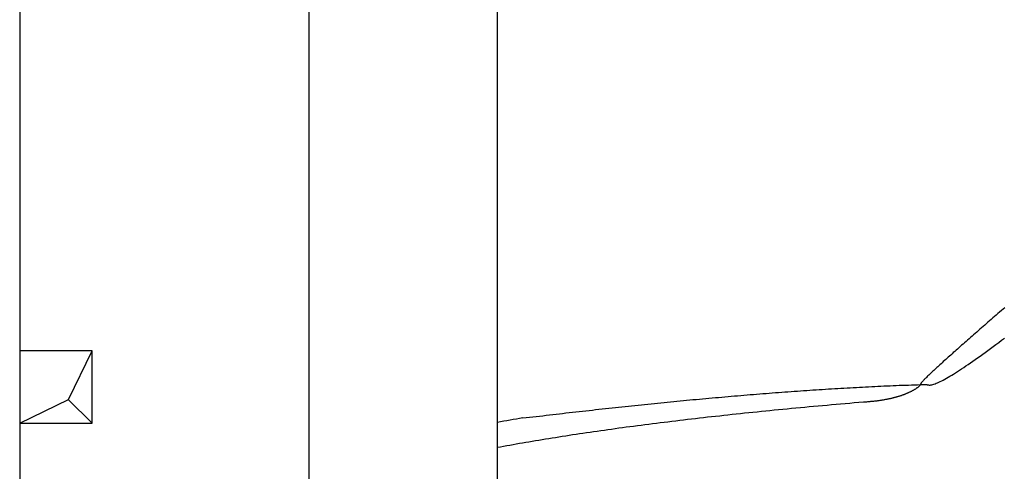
# Model space of a CAD drawing. Extents: x 1073 to 6773, y 6341 to 11366.
# Tile 6 of 58: x 1073 to 2433, y 9042 to 9665. Entities that reach past the tile are written whole.
import ezdxf

# ---------------------------------------------------------------- set-up
doc = ezdxf.new("R2010")
doc.units = 0
doc.layers.get('0').update_dxf_attribs({"linetype": 'CONTINUOUS'})
doc.layers.add('BREAKTHROUGH', color=1, linetype='CONTINUOUS')
doc.layers.add('CAR', color=10, linetype='CONTINUOUS')

msp = doc.modelspace()

# ---------------------------------------------------------------- linework, layer by layer
for p, q in [((1072.8, 10865.9), (1072.8, 6515.9)), ((1472.8, 8758), (1472.8, 10083)), ((1732.8, 8077.8), (1732.8, 10083))]:
    msp.add_line(p, q)
at = {"layer": 'BREAKTHROUGH'}
for p, q in [((1140.1, 9141), (1172.8, 9208.1)), ((1072.8, 9108.1), (1140.1, 9141)), ((1139.9, 9140.9), (1172.8, 9108.1))]:
    msp.add_line(p, q, dxfattribs=at)
msp.add_lwpolyline([(1172.8, 9208.1), (1072.8, 9208.1), (1072.8, 9108.1), (1172.8, 9108.1)], close=True, dxfattribs=at)
at = {"layer": 'CAR'}
for points in [[(2433.9, 9267.5, 0), (2431.6, 9265.5, 0), (2429.2, 9263.5, 0), (2426.8, 9261.4, 0), (2424.5, 9259.4, 0), (2422.2, 9257.4, 0), (2419.9, 9255.4, 0), (2417.6, 9253.4, 0), (2415.3, 9251.4, 0), (2413, 9249.4, 0), (2410.7, 9247.5, 0), (2408.4, 9245.5, 0), (2406.2, 9243.5, 0), (2403.9, 9241.6, 0), (2401.7, 9239.6, 0), (2399.5, 9237.7, 0), (2397.3, 9235.8, 0), (2395.1, 9233.9, 0), (2393, 9232, 0), (2390.8, 9230.1, 0), (2388.7, 9228.3, 0), (2386.6, 9226.4, 0), (2384.5, 9224.6, 0), (2382.4, 9222.8, 0), (2380.4, 9221, 0), (2378.3, 9219.2, 0), (2376.3, 9217.4, 0), (2374.3, 9215.6, 0), (2372.3, 9213.9, 0), (2370.4, 9212.2, 0), (2368.5, 9210.5, 0), (2366.6, 9208.8, 0), (2364.7, 9207.1, 0), (2362.8, 9205.5, 0), (2361, 9203.8, 0), (2359.2, 9202.2, 0), (2357.4, 9200.6, 0), (2355.7, 9199.1, 0), (2354, 9197.5, 0), (2352.3, 9196, 0), (2350.7, 9194.5, 0), (2349, 9193.1, 0), (2347.4, 9191.6, 0), (2345.9, 9190.2, 0), (2344.3, 9188.8, 0), (2342.8, 9187.4, 0), (2341.4, 9186.1, 0), (2339.9, 9184.8, 0), (2338.6, 9183.5, 0), (2337.2, 9182.2, 0), (2335.9, 9181, 0), (2334.6, 9179.8, 0), (2333.3, 9178.7, 0), (2332.2, 9177.5, 0), (2331, 9176.4, 0), (2329.9, 9175.4, 0), (2328.8, 9174.3, 0), (2327.8, 9173.3, 0), (2326.8, 9172.4, 0), (2325.8, 9171.4, 0), (2324.9, 9170.5, 0), (2324.1, 9169.7, 0), (2323.2, 9168.9, 0), (2322.5, 9168.1, 0), (2321.8, 9167.4, 0), (2321.1, 9166.6, 0), (2320.5, 9166, 0), (2319.9, 9165.4, 0), (2319.4, 9164.8, 0), (2318.9, 9164.3, 0), (2318.6, 9163.8, 0), (2318.2, 9163.3, 0), (2317.9, 9162.9, 0), (2317.7, 9162.5, 0), (2317.5, 9162.2, 0), (2317.4, 9162, 0), (2317.3, 9161.8, 0), (2317.3, 9161.6, 0), (2317.3, 9161.5, 0), (2317.5, 9161.4, 0)], [(2326.1, 9161.7, 0), (2326.8, 9161.3, 0), (2327.6, 9161, 0), (2328.5, 9160.9, 0), (2329.5, 9160.8, 0), (2330.6, 9160.8, 0), (2331.8, 9161, 0), (2333.1, 9161.2, 0), (2334.5, 9161.6, 0), (2335.9, 9162, 0), (2337.5, 9162.5, 0), (2339.2, 9163.2, 0), (2340.9, 9163.9, 0), (2342.8, 9164.7, 0), (2344.7, 9165.6, 0), (2346.8, 9166.6, 0), (2348.8, 9167.7, 0), (2351, 9168.9, 0), (2353.3, 9170.1, 0), (2355.7, 9171.5, 0), (2358.1, 9172.9, 0), (2360.6, 9174.4, 0), (2363.2, 9176, 0), (2365.8, 9177.6, 0), (2368.6, 9179.4, 0), (2371.4, 9181.2, 0), (2374.3, 9183.1, 0), (2377.2, 9185.1, 0), (2380.3, 9187.1, 0), (2383.4, 9189.2, 0), (2386.5, 9191.4, 0), (2389.8, 9193.7, 0), (2393.1, 9196, 0), (2396.4, 9198.4, 0), (2399.9, 9200.8, 0), (2403.4, 9203.3, 0), (2406.9, 9205.9, 0), (2410.5, 9208.5, 0), (2414.2, 9211.2, 0), (2417.9, 9214, 0), (2421.7, 9216.8, 0), (2425.6, 9219.7, 0), (2429.4, 9222.6, 0), (2433.4, 9225.6, 0)], [(1767.8, 9115.3, 0), (1772.5, 9115.9, 0), (1777.1, 9116.4, 0), (1781.7, 9116.9, 0), (1786.3, 9117.5, 0), (1790.9, 9118, 0), (1795.5, 9118.5, 0), (1800.1, 9119.1, 0), (1804.7, 9119.6, 0), (1809.3, 9120.1, 0), (1813.9, 9120.7, 0), (1818.5, 9121.2, 0), (1823, 9121.7, 0), (1827.6, 9122.2, 0), (1832.2, 9122.8, 0), (1836.8, 9123.3, 0), (1841.3, 9123.8, 0), (1845.9, 9124.3, 0), (1850.4, 9124.8, 0), (1855, 9125.3, 0), (1859.5, 9125.8, 0), (1864.1, 9126.3, 0), (1868.6, 9126.8, 0), (1873.1, 9127.3, 0), (1877.7, 9127.8, 0), (1882.2, 9128.3, 0), (1886.7, 9128.8, 0), (1891.2, 9129.3, 0), (1895.8, 9129.8, 0), (1900.3, 9130.2, 0), (1904.8, 9130.7, 0), (1909.3, 9131.2, 0), (1913.8, 9131.7, 0), (1918.3, 9132.2, 0), (1922.8, 9132.6, 0), (1927.3, 9133.1, 0), (1931.8, 9133.6, 0), (1936.2, 9134, 0), (1940.7, 9134.5, 0), (1945.2, 9134.9, 0), (1949.7, 9135.4, 0), (1954.1, 9135.8, 0), (1958.6, 9136.3, 0), (1963.1, 9136.7, 0), (1967.5, 9137.2, 0), (1972, 9137.6, 0), (1976.4, 9138, 0), (1980.9, 9138.5, 0), (1985.3, 9138.9, 0), (1989.8, 9139.3, 0), (1994.2, 9139.8, 0), (1998.6, 9140.2, 0), (2003, 9140.6, 0), (2007.5, 9141, 0), (2011.9, 9141.4, 0), (2016.3, 9141.8, 0), (2020.7, 9142.2, 0), (2025.1, 9142.6, 0), (2029.5, 9143, 0), (2034, 9143.4, 0), (2038.4, 9143.8, 0), (2042.8, 9144.2, 0), (2047.2, 9144.6, 0), (2051.5, 9145, 0), (2055.9, 9145.4, 0), (2060.3, 9145.7, 0), (2064.7, 9146.1, 0), (2069.1, 9146.5, 0), (2073.4, 9146.9, 0), (2077.8, 9147.2, 0), (2082.2, 9147.6, 0), (2086.6, 9147.9, 0), (2090.9, 9148.3, 0), (2095.3, 9148.6, 0), (2099.6, 9149, 0), (2104, 9149.3, 0), (2108.3, 9149.7, 0), (2112.7, 9150, 0), (2117, 9150.3, 0), (2121.3, 9150.6, 0), (2125.7, 9151, 0), (2130, 9151.3, 0), (2134.3, 9151.6, 0), (2138.7, 9151.9, 0), (2143, 9152.2, 0), (2147.3, 9152.5, 0), (2151.6, 9152.8, 0), (2155.9, 9153.1, 0), (2160.3, 9153.4, 0), (2164.6, 9153.7, 0), (2168.9, 9154, 0), (2173.2, 9154.3, 0), (2177.5, 9154.6, 0), (2181.8, 9154.8, 0), (2186.1, 9155.1, 0), (2190.3, 9155.4, 0), (2194.6, 9155.6, 0), (2198.9, 9155.9, 0), (2203.2, 9156.2, 0), (2207.5, 9156.4, 0), (2211.7, 9156.6, 0), (2216, 9156.9, 0), (2220.3, 9157.1, 0), (2224.6, 9157.4, 0), (2228.8, 9157.6, 0), (2233.1, 9157.8, 0), (2237.3, 9158, 0), (2241.6, 9158.3, 0), (2245.8, 9158.5, 0), (2250.1, 9158.7, 0), (2254.3, 9158.9, 0), (2258.6, 9159.1, 0), (2262.8, 9159.3, 0), (2267, 9159.5, 0), (2271.3, 9159.7, 0), (2275.5, 9159.8, 0), (2279.7, 9160, 0), (2283.9, 9160.2, 0), (2288.2, 9160.4, 0), (2292.4, 9160.5, 0), (2296.6, 9160.7, 0), (2300.8, 9160.8, 0), (2305, 9161, 0), (2309.2, 9161.1, 0), (2313.4, 9161.3, 0), (2317.7, 9161.4, 0), (2321.9, 9161.5, 0), (2326.1, 9161.7, 0)], [(2238.8, 9137.5, 0), (2239.9, 9137.6, 0), (2241.1, 9137.7, 0), (2242.2, 9137.8, 0), (2243.3, 9137.8, 0), (2244.5, 9137.9, 0), (2245.6, 9138, 0), (2246.7, 9138.1, 0), (2247.8, 9138.2, 0), (2248.9, 9138.3, 0), (2250, 9138.4, 0), (2251.1, 9138.5, 0), (2252.2, 9138.6, 0), (2253.2, 9138.7, 0), (2254.3, 9138.9, 0), (2255.3, 9139, 0), (2256.4, 9139.1, 0), (2257.4, 9139.2, 0), (2258.5, 9139.4, 0), (2259.5, 9139.5, 0), (2260.5, 9139.6, 0), (2261.5, 9139.8, 0), (2262.5, 9139.9, 0), (2263.5, 9140.1, 0), (2264.5, 9140.2, 0), (2265.5, 9140.4, 0), (2266.5, 9140.5, 0), (2267.5, 9140.7, 0), (2268.4, 9140.9, 0), (2269.4, 9141.1, 0), (2270.3, 9141.2, 0), (2271.3, 9141.4, 0), (2272.2, 9141.6, 0), (2273.2, 9141.8, 0), (2274.1, 9142, 0), (2275, 9142.2, 0), (2275.9, 9142.4, 0), (2276.8, 9142.6, 0), (2277.7, 9142.8, 0), (2278.6, 9143, 0), (2279.5, 9143.2, 0), (2280.3, 9143.4, 0), (2281.2, 9143.6, 0), (2282.1, 9143.9, 0), (2282.9, 9144.1, 0), (2283.8, 9144.3, 0), (2284.6, 9144.5, 0), (2285.4, 9144.8, 0), (2286.3, 9145, 0), (2287.1, 9145.3, 0), (2287.9, 9145.5, 0), (2288.7, 9145.8, 0), (2289.5, 9146, 0), (2290.3, 9146.3, 0), (2291.1, 9146.5, 0), (2291.8, 9146.8, 0), (2292.6, 9147.1, 0), (2293.4, 9147.4, 0), (2294.1, 9147.6, 0), (2294.9, 9147.9, 0), (2295.6, 9148.2, 0), (2296.4, 9148.5, 0), (2297.1, 9148.8, 0), (2297.8, 9149.1, 0), (2298.5, 9149.4, 0), (2299.2, 9149.7, 0), (2299.9, 9150, 0), (2300.6, 9150.3, 0), (2301.3, 9150.6, 0), (2302, 9150.9, 0), (2302.7, 9151.2, 0), (2303.3, 9151.5, 0), (2304, 9151.9, 0), (2304.6, 9152.2, 0), (2305.3, 9152.5, 0), (2305.9, 9152.9, 0), (2306.6, 9153.2, 0), (2307.2, 9153.6, 0), (2307.8, 9153.9, 0), (2308.4, 9154.3, 0), (2309, 9154.6, 0), (2309.6, 9155, 0), (2310.2, 9155.3, 0), (2310.8, 9155.7, 0), (2311.3, 9156.1, 0), (2311.9, 9156.5, 0), (2312.5, 9156.8, 0), (2313, 9157.2, 0), (2313.6, 9157.6, 0), (2314.1, 9158, 0), (2314.6, 9158.4, 0), (2315.2, 9158.8, 0), (2315.7, 9159.2, 0), (2316.2, 9159.6, 0), (2316.7, 9160, 0), (2317.2, 9160.4, 0)], [(1732.8, 9074.9, 0), (1737, 9075.7, 0), (1741.3, 9076.5, 0), (1745.7, 9077.3, 0), (1750, 9078, 0), (1754.4, 9078.8, 0), (1758.7, 9079.6, 0), (1763.2, 9080.4, 0), (1767.6, 9081.1, 0), (1772, 9081.9, 0), (1776.5, 9082.6, 0), (1781, 9083.4, 0), (1785.5, 9084.2, 0), (1790, 9084.9, 0), (1794.6, 9085.7, 0), (1799.2, 9086.4, 0), (1803.8, 9087.2, 0), (1808.4, 9087.9, 0), (1813.1, 9088.6, 0), (1817.8, 9089.4, 0), (1822.5, 9090.1, 0), (1827.2, 9090.9, 0), (1831.9, 9091.6, 0), (1836.7, 9092.3, 0), (1841.5, 9093, 0), (1846.3, 9093.8, 0), (1851.1, 9094.5, 0), (1856, 9095.2, 0), (1860.9, 9095.9, 0), (1865.8, 9096.6, 0), (1870.7, 9097.3, 0), (1875.6, 9098, 0), (1880.6, 9098.7, 0), (1885.6, 9099.4, 0), (1890.6, 9100.1, 0), (1895.6, 9100.8, 0), (1900.7, 9101.5, 0), (1905.8, 9102.2, 0), (1910.9, 9102.9, 0), (1916, 9103.6, 0), (1921.1, 9104.2, 0), (1926.3, 9104.9, 0), (1931.5, 9105.6, 0), (1936.7, 9106.3, 0), (1942, 9106.9, 0), (1947.2, 9107.6, 0), (1952.5, 9108.3, 0), (1957.8, 9108.9, 0), (1963.1, 9109.6, 0), (1968.5, 9110.2, 0), (1973.8, 9110.9, 0), (1979.2, 9111.6, 0), (1984.7, 9112.2, 0), (1990.1, 9112.9, 0), (1995.5, 9113.5, 0), (2001, 9114.1, 0), (2006.5, 9114.8, 0), (2012.1, 9115.4, 0), (2017.6, 9116, 0), (2023.2, 9116.7, 0), (2028.8, 9117.3, 0), (2034.4, 9117.9, 0), (2040, 9118.5, 0), (2045.7, 9119.2, 0), (2051.4, 9119.8, 0), (2057.1, 9120.4, 0), (2062.8, 9121, 0), (2068.6, 9121.6, 0), (2074.4, 9122.2, 0), (2080.2, 9122.8, 0), (2086, 9123.4, 0), (2091.8, 9124, 0), (2097.7, 9124.6, 0), (2103.6, 9125.2, 0), (2109.5, 9125.8, 0), (2115.4, 9126.4, 0), (2121.4, 9127, 0), (2127.3, 9127.5, 0), (2133.3, 9128.1, 0), (2139.4, 9128.7, 0), (2145.4, 9129.3, 0), (2151.5, 9129.8, 0), (2157.6, 9130.4, 0), (2163.7, 9131, 0), (2169.8, 9131.5, 0), (2176, 9132.1, 0), (2182.2, 9132.6, 0), (2188.3, 9133.2, 0), (2194.6, 9133.7, 0), (2200.8, 9134.3, 0), (2207.1, 9134.8, 0), (2213.4, 9135.4, 0), (2219.7, 9135.9, 0), (2226, 9136.5, 0), (2232.4, 9137, 0), (2238.8, 9137.5, 0)]]:
    msp.add_polyline3d(points, dxfattribs=at)
msp.add_arc((1943.9, 8006.9), 1122.3, 99.0256, 100.8425, dxfattribs=at)

doc.saveas('drawing.dxf')
